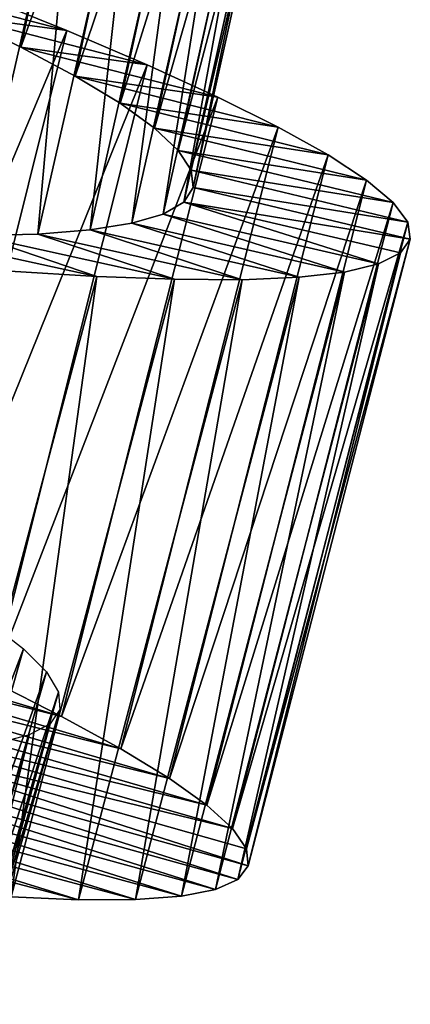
# Model space of a CAD drawing. Header units: millimetres. Extents: x -223 to 138, y -45 to 391.
# Tile 89 of 159: x -172.45 to -170.35, y 114.11 to 119.4. Entities that reach past the tile are written whole.
import ezdxf

# ---------------------------------------------------------------- set-up
doc = ezdxf.new("R2010")
doc.units = ezdxf.units.MM
doc.header["$LTSCALE"] = 81.481481
for name, color, linetype in [('144', 7, 'CONTINUOUS'), ('145', 7, 'CONTINUOUS'), ('146', 7, 'CONTINUOUS'), ('161', 7, 'CONTINUOUS'), ('162', 7, 'CONTINUOUS')]:
    doc.layers.add(name, color=color, linetype=linetype)

msp = doc.modelspace()

# ---------------------------------------------------------------- linework, layer by layer
at = {"layer": '144', "color": 7, "linetype": 'CONTINUOUS', "true_color": 0xaaaaaa}
for points in [[(-172.5969, 115.8413, -44.4431), (-172.224, 115.6528, -43.8913), (-174.3045, 116.279, -42.8041), (-172.5969, 115.8413, -44.4431)], [(-174.3045, 116.279, -42.8041), (-172.224, 115.6528, -43.8913), (-174.0544, 116.1161, -42.3895), (-174.3045, 116.279, -42.8041)], [(-172.224, 115.6528, -43.8913), (-171.9051, 115.4782, -43.3022), (-174.0544, 116.1161, -42.3895), (-172.224, 115.6528, -43.8913)], [(-174.0544, 116.1161, -42.3895), (-171.9051, 115.4782, -43.3022), (-173.8498, 115.9652, -41.9468), (-174.0544, 116.1161, -42.3895)], [(-171.9051, 115.4782, -43.3022), (-171.6437, 115.3188, -42.6811), (-173.8498, 115.9652, -41.9468), (-171.9051, 115.4782, -43.3022)], [(-173.8498, 115.9652, -41.9468), (-171.6437, 115.3188, -42.6811), (-173.6937, 115.8273, -41.4814), (-173.8498, 115.9652, -41.9468)], [(-171.6437, 115.3188, -42.6811), (-171.443, 115.1756, -42.0338), (-173.6937, 115.8273, -41.4814), (-171.6437, 115.3188, -42.6811)], [(-173.6937, 115.8273, -41.4814), (-171.443, 115.1756, -42.0338), (-173.5878, 115.7028, -40.9979), (-173.6937, 115.8273, -41.4814)], [(-171.443, 115.1756, -42.0338), (-171.3047, 115.0492, -41.3668), (-173.5878, 115.7028, -40.9979), (-171.443, 115.1756, -42.0338)], [(-173.5878, 115.7028, -40.9979), (-171.3047, 115.0492, -41.3668), (-173.5332, 115.5922, -40.502), (-173.5878, 115.7028, -40.9979)], [(-171.2301, 114.9402, -40.6867), (-171.2202, 114.8492, -40), (-173.5332, 115.5922, -40.502), (-171.2301, 114.9402, -40.6867)], [(-173.5332, 115.5922, -40.502), (-171.2202, 114.8492, -40), (-173.5313, 115.4961, -40), (-173.5332, 115.5922, -40.502)], [(-171.3047, 115.0492, -41.3668), (-171.2301, 114.9402, -40.6867), (-173.5332, 115.5922, -40.502), (-171.3047, 115.0492, -41.3668)], [(-173.5313, 115.4961, -40), (-171.2759, 114.7765, -39.3133), (-173.5828, 115.415, -39.498), (-173.5313, 115.4961, -40)], [(-171.2202, 114.8492, -40), (-171.2759, 114.7765, -39.3133), (-173.5313, 115.4961, -40), (-171.2202, 114.8492, -40)], [(-173.5828, 115.415, -39.498), (-171.3963, 114.7222, -38.6332), (-173.6869, 115.3488, -39.0021), (-173.5828, 115.415, -39.498)], [(-171.2759, 114.7765, -39.3133), (-171.3963, 114.7222, -38.6332), (-173.5828, 115.415, -39.498), (-171.2759, 114.7765, -39.3133)], [(-173.6869, 115.3488, -39.0021), (-171.5801, 114.686, -37.9662), (-173.842, 115.2974, -38.5186), (-173.6869, 115.3488, -39.0021)], [(-171.3963, 114.7222, -38.6332), (-171.5801, 114.686, -37.9662), (-173.6869, 115.3488, -39.0021), (-171.3963, 114.7222, -38.6332)], [(-173.842, 115.2974, -38.5186), (-171.826, 114.6677, -37.3189), (-174.0471, 115.2605, -38.0532), (-173.842, 115.2974, -38.5186)], [(-171.5801, 114.686, -37.9662), (-171.826, 114.6677, -37.3189), (-173.842, 115.2974, -38.5186), (-171.5801, 114.686, -37.9662)], [(-174.0471, 115.2605, -38.0532), (-172.1321, 114.6672, -36.6978), (-174.3003, 115.2378, -37.6105), (-174.0471, 115.2605, -38.0532)], [(-172.1321, 114.6672, -36.6978), (-172.4953, 114.6836, -36.1087), (-174.3003, 115.2378, -37.6105), (-172.1321, 114.6672, -36.6978)], [(-171.826, 114.6677, -37.3189), (-172.1321, 114.6672, -36.6978), (-174.0471, 115.2605, -38.0532), (-171.826, 114.6677, -37.3189)]]:
    msp.add_3dface(points, dxfattribs=at)
at = {"layer": '145', "color": 7, "linetype": 'CONTINUOUS', "true_color": 0xaaaaaa}
for points in [[(-173.1694, 119.5941, -44.255), (-172.7836, 119.4175, -43.8284), (-172.1959, 119.3388, -44.9521), (-173.1694, 119.5941, -44.255)], [(-172.6739, 119.5328, -45.4129), (-173.1694, 119.5941, -44.255), (-172.1959, 119.3388, -44.9521), (-172.6739, 119.5328, -45.4129)], [(-172.7836, 119.4175, -43.8284), (-172.4431, 119.2504, -43.3614), (-171.7647, 119.1545, -44.4431), (-172.7836, 119.4175, -43.8284)], [(-172.1959, 119.3388, -44.9521), (-172.7836, 119.4175, -43.8284), (-171.7647, 119.1545, -44.4431), (-172.1959, 119.3388, -44.9521)], [(-172.4431, 119.2504, -43.3614), (-172.1505, 119.0936, -42.858), (-171.3846, 118.981, -43.8913), (-172.4431, 119.2504, -43.3614)], [(-171.7647, 119.1545, -44.4431), (-172.4431, 119.2504, -43.3614), (-171.3846, 118.981, -43.8913), (-171.7647, 119.1545, -44.4431)], [(-172.1505, 119.0936, -42.858), (-171.9096, 118.9479, -42.3235), (-171.059, 118.8194, -43.3022), (-172.1505, 119.0936, -42.858)], [(-171.3846, 118.981, -43.8913), (-172.1505, 119.0936, -42.858), (-171.059, 118.8194, -43.3022), (-171.3846, 118.981, -43.8913)], [(-171.9096, 118.9479, -42.3235), (-171.7243, 118.8147, -41.7644), (-170.7914, 118.6706, -42.6811), (-171.9096, 118.9479, -42.3235)], [(-171.059, 118.8194, -43.3022), (-171.9096, 118.9479, -42.3235), (-170.7914, 118.6706, -42.6811), (-171.059, 118.8194, -43.3022)], [(-171.7243, 118.8147, -41.7644), (-171.5965, 118.6947, -41.1874), (-170.5851, 118.5355, -42.0338), (-171.7243, 118.8147, -41.7644)], [(-170.7914, 118.6706, -42.6811), (-171.7243, 118.8147, -41.7644), (-170.5851, 118.5355, -42.0338), (-170.7914, 118.6706, -42.6811)], [(-171.5965, 118.6947, -41.1874), (-171.527, 118.5881, -40.5975), (-170.4419, 118.4147, -41.3668), (-171.5965, 118.6947, -41.1874)], [(-170.5851, 118.5355, -42.0338), (-171.5965, 118.6947, -41.1874), (-170.4419, 118.4147, -41.3668), (-170.5851, 118.5355, -42.0338)], [(-171.527, 118.5881, -40.5975), (-171.517, 118.4953, -40), (-170.3629, 118.3088, -40.6867), (-171.527, 118.5881, -40.5975)], [(-170.4419, 118.4147, -41.3668), (-171.527, 118.5881, -40.5975), (-170.3629, 118.3088, -40.6867), (-170.4419, 118.4147, -41.3668)], [(-171.517, 118.4953, -40), (-171.5676, 118.4168, -39.4025), (-170.3494, 118.2183, -40), (-171.517, 118.4953, -40)], [(-170.3629, 118.3088, -40.6867), (-171.517, 118.4953, -40), (-170.3494, 118.2183, -40), (-170.3629, 118.3088, -40.6867)], [(-171.5676, 118.4168, -39.4025), (-171.6776, 118.3528, -38.8126), (-170.5203, 118.0843, -38.6332), (-171.5676, 118.4168, -39.4025)], [(-170.3494, 118.2183, -40), (-171.5676, 118.4168, -39.4025), (-170.4022, 118.1434, -39.3133), (-170.3494, 118.2183, -40)], [(-170.4022, 118.1434, -39.3133), (-171.5676, 118.4168, -39.4025), (-170.5203, 118.0843, -38.6332), (-170.4022, 118.1434, -39.3133)], [(-171.6776, 118.3528, -38.8126), (-171.8457, 118.303, -38.2356), (-170.7025, 118.0407, -37.9662), (-171.6776, 118.3528, -38.8126)], [(-170.5203, 118.0843, -38.6332), (-171.6776, 118.3528, -38.8126), (-170.7025, 118.0407, -37.9662), (-170.5203, 118.0843, -38.6332)], [(-171.8457, 118.303, -38.2356), (-172.0711, 118.2672, -37.6765), (-170.9475, 118.0127, -37.3189), (-171.8457, 118.303, -38.2356)], [(-170.7025, 118.0407, -37.9662), (-171.8457, 118.303, -38.2356), (-170.9475, 118.0127, -37.3189), (-170.7025, 118.0407, -37.9662)], [(-172.6836, 118.2365, -36.6386), (-173.0629, 118.2403, -36.1716), (-172.0344, 118.0176, -35.5569), (-172.6836, 118.2365, -36.6386)], [(-172.0344, 118.0176, -35.5569), (-173.0629, 118.2403, -36.1716), (-172.5024, 118.0465, -35.0479), (-172.0344, 118.0176, -35.5569)], [(-172.3517, 118.2453, -37.142), (-172.6836, 118.2365, -36.6386), (-171.6169, 118.0018, -36.1087), (-172.3517, 118.2453, -37.142)], [(-171.6169, 118.0018, -36.1087), (-172.6836, 118.2365, -36.6386), (-172.0344, 118.0176, -35.5569), (-171.6169, 118.0018, -36.1087)], [(-172.0711, 118.2672, -37.6765), (-172.3517, 118.2453, -37.142), (-171.2534, 117.9999, -36.6978), (-172.0711, 118.2672, -37.6765)], [(-171.2534, 117.9999, -36.6978), (-172.3517, 118.2453, -37.142), (-171.6169, 118.0018, -36.1087), (-171.2534, 117.9999, -36.6978)], [(-170.9475, 118.0127, -37.3189), (-172.0711, 118.2672, -37.6765), (-171.2534, 117.9999, -36.6978), (-170.9475, 118.0127, -37.3189)]]:
    msp.add_3dface(points, dxfattribs=at)
at = {"layer": '146', "color": 7, "linetype": 'CONTINUOUS', "true_color": 0xaaaaaa}
for points in [[(-173.4902, 116.2557, -45.4129), (-172.6739, 119.5328, -45.4129), (-172.1959, 119.3388, -44.9521), (-173.4902, 116.2557, -45.4129)], [(-173.0203, 116.0427, -44.9521), (-173.4902, 116.2557, -45.4129), (-172.1959, 119.3388, -44.9521), (-173.0203, 116.0427, -44.9521)], [(-173.0203, 116.0427, -44.9521), (-172.1959, 119.3388, -44.9521), (-171.7647, 119.1545, -44.4431), (-173.0203, 116.0427, -44.9521)], [(-172.5969, 115.8413, -44.4431), (-173.0203, 116.0427, -44.9521), (-171.7647, 119.1545, -44.4431), (-172.5969, 115.8413, -44.4431)], [(-172.5969, 115.8413, -44.4431), (-171.7647, 119.1545, -44.4431), (-171.3846, 118.981, -43.8913), (-172.5969, 115.8413, -44.4431)], [(-172.224, 115.6528, -43.8913), (-172.5969, 115.8413, -44.4431), (-171.3846, 118.981, -43.8913), (-172.224, 115.6528, -43.8913)], [(-172.224, 115.6528, -43.8913), (-171.3846, 118.981, -43.8913), (-171.059, 118.8194, -43.3022), (-172.224, 115.6528, -43.8913)], [(-171.9051, 115.4782, -43.3022), (-172.224, 115.6528, -43.8913), (-171.059, 118.8194, -43.3022), (-171.9051, 115.4782, -43.3022)], [(-171.9051, 115.4782, -43.3022), (-171.059, 118.8194, -43.3022), (-170.7914, 118.6706, -42.6811), (-171.9051, 115.4782, -43.3022)], [(-171.6437, 115.3188, -42.6811), (-171.9051, 115.4782, -43.3022), (-170.7914, 118.6706, -42.6811), (-171.6437, 115.3188, -42.6811)], [(-171.6437, 115.3188, -42.6811), (-170.7914, 118.6706, -42.6811), (-170.5851, 118.5355, -42.0338), (-171.6437, 115.3188, -42.6811)], [(-171.443, 115.1756, -42.0338), (-171.6437, 115.3188, -42.6811), (-170.5851, 118.5355, -42.0338), (-171.443, 115.1756, -42.0338)], [(-171.443, 115.1756, -42.0338), (-170.5851, 118.5355, -42.0338), (-170.4419, 118.4147, -41.3668), (-171.443, 115.1756, -42.0338)], [(-171.3047, 115.0492, -41.3668), (-171.443, 115.1756, -42.0338), (-170.4419, 118.4147, -41.3668), (-171.3047, 115.0492, -41.3668)], [(-171.3047, 115.0492, -41.3668), (-170.4419, 118.4147, -41.3668), (-170.3629, 118.3088, -40.6867), (-171.3047, 115.0492, -41.3668)], [(-171.2301, 114.9402, -40.6867), (-171.3047, 115.0492, -41.3668), (-170.3629, 118.3088, -40.6867), (-171.2301, 114.9402, -40.6867)], [(-171.2301, 114.9402, -40.6867), (-170.3629, 118.3088, -40.6867), (-170.3494, 118.2183, -40), (-171.2301, 114.9402, -40.6867)], [(-171.2202, 114.8492, -40), (-171.2301, 114.9402, -40.6867), (-170.3494, 118.2183, -40), (-171.2202, 114.8492, -40)], [(-171.2202, 114.8492, -40), (-170.3494, 118.2183, -40), (-170.4022, 118.1434, -39.3133), (-171.2202, 114.8492, -40)], [(-171.2759, 114.7765, -39.3133), (-171.2202, 114.8492, -40), (-170.4022, 118.1434, -39.3133), (-171.2759, 114.7765, -39.3133)], [(-171.2759, 114.7765, -39.3133), (-170.4022, 118.1434, -39.3133), (-170.5203, 118.0843, -38.6332), (-171.2759, 114.7765, -39.3133)], [(-171.3963, 114.7222, -38.6332), (-171.2759, 114.7765, -39.3133), (-170.5203, 118.0843, -38.6332), (-171.3963, 114.7222, -38.6332)], [(-171.3963, 114.7222, -38.6332), (-170.5203, 118.0843, -38.6332), (-170.7025, 118.0407, -37.9662), (-171.3963, 114.7222, -38.6332)], [(-172.9119, 114.716, -35.5569), (-172.0344, 118.0176, -35.5569), (-172.5024, 118.0465, -35.0479), (-172.9119, 114.716, -35.5569)], [(-172.9119, 114.716, -35.5569), (-172.4953, 114.6836, -36.1087), (-172.0344, 118.0176, -35.5569), (-172.9119, 114.716, -35.5569)], [(-172.4953, 114.6836, -36.1087), (-171.6169, 118.0018, -36.1087), (-172.0344, 118.0176, -35.5569), (-172.4953, 114.6836, -36.1087)], [(-171.5801, 114.686, -37.9662), (-171.3963, 114.7222, -38.6332), (-170.7025, 118.0407, -37.9662), (-171.5801, 114.686, -37.9662)], [(-171.5801, 114.686, -37.9662), (-170.7025, 118.0407, -37.9662), (-170.9475, 118.0127, -37.3189), (-171.5801, 114.686, -37.9662)], [(-172.4953, 114.6836, -36.1087), (-172.1321, 114.6672, -36.6978), (-171.6169, 118.0018, -36.1087), (-172.4953, 114.6836, -36.1087)], [(-172.1321, 114.6672, -36.6978), (-171.2534, 117.9999, -36.6978), (-171.6169, 118.0018, -36.1087), (-172.1321, 114.6672, -36.6978)], [(-172.1321, 114.6672, -36.6978), (-171.826, 114.6677, -37.3189), (-171.2534, 117.9999, -36.6978), (-172.1321, 114.6672, -36.6978)], [(-171.826, 114.6677, -37.3189), (-171.5801, 114.686, -37.9662), (-170.9475, 118.0127, -37.3189), (-171.826, 114.6677, -37.3189)], [(-171.826, 114.6677, -37.3189), (-170.9475, 118.0127, -37.3189), (-171.2534, 117.9999, -36.6978), (-171.826, 114.6677, -37.3189)]]:
    msp.add_3dface(points, dxfattribs=at)
at = {"layer": '161', "color": 7, "linetype": 'CONTINUOUS', "true_color": 0xaaaaaa}
for points in [[(-172.5072, 121.5927, -41.9468), (-173.6937, 115.8273, -41.4814), (-172.342, 121.4658, -41.4814), (-172.5072, 121.5927, -41.9468)], [(-173.6937, 115.8273, -41.4814), (-173.5878, 115.7028, -40.9979), (-172.342, 121.4658, -41.4814), (-173.6937, 115.8273, -41.4814)], [(-172.342, 121.4658, -41.4814), (-173.5878, 115.7028, -40.9979), (-172.2278, 121.3489, -40.9979), (-172.342, 121.4658, -41.4814)], [(-173.5878, 115.7028, -40.9979), (-173.5332, 115.5922, -40.502), (-172.2278, 121.3489, -40.9979), (-173.5878, 115.7028, -40.9979)], [(-172.2278, 121.3489, -40.9979), (-173.5332, 115.5922, -40.502), (-172.1657, 121.2423, -40.502), (-172.2278, 121.3489, -40.9979)], [(-173.5332, 115.5922, -40.502), (-173.5313, 115.4961, -40), (-172.1657, 121.2423, -40.502), (-173.5332, 115.5922, -40.502)], [(-172.1657, 121.2423, -40.502), (-173.5313, 115.4961, -40), (-172.1573, 121.1466, -40), (-172.1657, 121.2423, -40.502)], [(-173.5313, 115.4961, -40), (-173.5828, 115.415, -39.498), (-172.1573, 121.1466, -40), (-173.5313, 115.4961, -40)], [(-172.1573, 121.1466, -40), (-173.5828, 115.415, -39.498), (-172.2031, 121.0621, -39.498), (-172.1573, 121.1466, -40)], [(-173.5828, 115.415, -39.498), (-173.6869, 115.3488, -39.0021), (-172.2031, 121.0621, -39.498), (-173.5828, 115.415, -39.498)], [(-172.2031, 121.0621, -39.498), (-173.6869, 115.3488, -39.0021), (-172.3023, 120.9889, -39.0021), (-172.2031, 121.0621, -39.498)], [(-173.6869, 115.3488, -39.0021), (-173.842, 115.2974, -38.5186), (-172.3023, 120.9889, -39.0021), (-173.6869, 115.3488, -39.0021)], [(-172.3023, 120.9889, -39.0021), (-173.842, 115.2974, -38.5186), (-172.4536, 120.9269, -38.5186), (-172.3023, 120.9889, -39.0021)]]:
    msp.add_3dface(points, dxfattribs=at)
at = {"layer": '162', "color": 7, "linetype": 'CONTINUOUS', "true_color": 0xaaaaaa}
for points in [[(-172.4431, 119.2504, -43.3614), (-172.7836, 119.4175, -43.8284), (-171.9296, 121.6315, -43.3614), (-172.4431, 119.2504, -43.3614)], [(-171.6326, 121.4831, -42.858), (-172.4431, 119.2504, -43.3614), (-171.9296, 121.6315, -43.3614), (-171.6326, 121.4831, -42.858)], [(-172.1505, 119.0936, -42.858), (-172.4431, 119.2504, -43.3614), (-171.6326, 121.4831, -42.858), (-172.1505, 119.0936, -42.858)], [(-171.3876, 121.3444, -42.3235), (-172.1505, 119.0936, -42.858), (-171.6326, 121.4831, -42.858), (-171.3876, 121.3444, -42.3235)], [(-171.9096, 118.9479, -42.3235), (-172.1505, 119.0936, -42.858), (-171.3876, 121.3444, -42.3235), (-171.9096, 118.9479, -42.3235)], [(-171.1986, 121.2166, -41.7644), (-171.9096, 118.9479, -42.3235), (-171.3876, 121.3444, -42.3235), (-171.1986, 121.2166, -41.7644)], [(-171.7243, 118.8147, -41.7644), (-171.9096, 118.9479, -42.3235), (-171.1986, 121.2166, -41.7644), (-171.7243, 118.8147, -41.7644)], [(-171.0674, 121.1003, -41.1874), (-171.7243, 118.8147, -41.7644), (-171.1986, 121.2166, -41.7644), (-171.0674, 121.1003, -41.1874)], [(-171.5965, 118.6947, -41.1874), (-171.7243, 118.8147, -41.7644), (-171.0674, 121.1003, -41.1874), (-171.5965, 118.6947, -41.1874)], [(-170.9948, 120.9958, -40.5975), (-171.5965, 118.6947, -41.1874), (-171.0674, 121.1003, -41.1874), (-170.9948, 120.9958, -40.5975)], [(-171.527, 118.5881, -40.5975), (-171.5965, 118.6947, -41.1874), (-170.9948, 120.9958, -40.5975), (-171.527, 118.5881, -40.5975)], [(-170.9822, 120.9032, -40), (-171.527, 118.5881, -40.5975), (-170.9948, 120.9958, -40.5975), (-170.9822, 120.9032, -40)], [(-171.517, 118.4953, -40), (-171.527, 118.5881, -40.5975), (-170.9822, 120.9032, -40), (-171.517, 118.4953, -40)], [(-171.0305, 120.8233, -39.4025), (-171.517, 118.4953, -40), (-170.9822, 120.9032, -40), (-171.0305, 120.8233, -39.4025)], [(-171.5676, 118.4168, -39.4025), (-171.517, 118.4953, -40), (-171.0305, 120.8233, -39.4025), (-171.5676, 118.4168, -39.4025)], [(-171.1387, 120.7562, -38.8126), (-171.5676, 118.4168, -39.4025), (-171.0305, 120.8233, -39.4025), (-171.1387, 120.7562, -38.8126)], [(-171.6776, 118.3528, -38.8126), (-171.5676, 118.4168, -39.4025), (-171.1387, 120.7562, -38.8126), (-171.6776, 118.3528, -38.8126)], [(-171.3053, 120.7016, -38.2356), (-171.6776, 118.3528, -38.8126), (-171.1387, 120.7562, -38.8126), (-171.3053, 120.7016, -38.2356)], [(-171.8457, 118.303, -38.2356), (-171.6776, 118.3528, -38.8126), (-171.3053, 120.7016, -38.2356), (-171.8457, 118.303, -38.2356)], [(-171.5295, 120.6594, -37.6765), (-171.8457, 118.303, -38.2356), (-171.3053, 120.7016, -38.2356), (-171.5295, 120.6594, -37.6765)], [(-172.6836, 118.2365, -36.6386), (-172.3517, 118.2453, -37.142), (-172.1409, 120.6111, -36.6386), (-172.6836, 118.2365, -36.6386)], [(-172.5201, 120.6039, -36.1716), (-172.6836, 118.2365, -36.6386), (-172.1409, 120.6111, -36.6386), (-172.5201, 120.6039, -36.1716)], [(-172.3517, 118.2453, -37.142), (-172.0711, 118.2672, -37.6765), (-171.8094, 120.6294, -37.142), (-172.3517, 118.2453, -37.142)], [(-172.1409, 120.6111, -36.6386), (-172.3517, 118.2453, -37.142), (-171.8094, 120.6294, -37.142), (-172.1409, 120.6111, -36.6386)], [(-172.0711, 118.2672, -37.6765), (-171.8457, 118.303, -38.2356), (-171.5295, 120.6594, -37.6765), (-172.0711, 118.2672, -37.6765)], [(-171.8094, 120.6294, -37.142), (-172.0711, 118.2672, -37.6765), (-171.5295, 120.6594, -37.6765), (-171.8094, 120.6294, -37.142)], [(-172.4293, 116.0158, -41.7647), (-173.2798, 113.7953, -42.3215), (-172.6091, 116.1546, -42.3215), (-172.4293, 116.0158, -41.7647)], [(-173.104, 113.6515, -41.7647), (-173.2798, 113.7953, -42.3215), (-172.4293, 116.0158, -41.7647), (-173.104, 113.6515, -41.7647)], [(-172.3057, 115.8917, -41.1882), (-173.104, 113.6515, -41.7647), (-172.4293, 116.0158, -41.7647), (-172.3057, 115.8917, -41.1882)], [(-172.984, 113.5238, -41.1882), (-173.104, 113.6515, -41.7647), (-172.3057, 115.8917, -41.1882), (-172.984, 113.5238, -41.1882)], [(-172.2397, 115.7828, -40.5985), (-172.984, 113.5238, -41.1882), (-172.3057, 115.8917, -41.1882), (-172.2397, 115.7828, -40.5985)], [(-172.9212, 113.4131, -40.5985), (-172.984, 113.5238, -41.1882), (-172.2397, 115.7828, -40.5985), (-172.9212, 113.4131, -40.5985)], [(-172.2327, 115.6898, -40.0024), (-172.9212, 113.4131, -40.5985), (-172.2397, 115.7828, -40.5985), (-172.2327, 115.6898, -40.0024)], [(-172.9169, 113.32, -40.0024), (-172.9212, 113.4131, -40.5985), (-172.2327, 115.6898, -40.0024), (-172.9169, 113.32, -40.0024)], [(-172.2856, 115.6132, -39.406), (-172.9169, 113.32, -40.0024), (-172.2327, 115.6898, -40.0024), (-172.2856, 115.6132, -39.406)], [(-172.9719, 113.2448, -39.406), (-172.9169, 113.32, -40.0024), (-172.2856, 115.6132, -39.406), (-172.9719, 113.2448, -39.406)], [(-172.3974, 115.5528, -38.8156), (-172.9719, 113.2448, -39.406), (-172.2856, 115.6132, -39.406), (-172.3974, 115.5528, -38.8156)], [(-173.0855, 113.1877, -38.8156), (-172.9719, 113.2448, -39.406), (-172.3974, 115.5528, -38.8156), (-173.0855, 113.1877, -38.8156)], [(-172.5672, 115.5086, -38.2376), (-173.0855, 113.1877, -38.8156), (-172.3974, 115.5528, -38.8156), (-172.5672, 115.5086, -38.2376)]]:
    msp.add_3dface(points, dxfattribs=at)

doc.saveas('drawing.dxf')
